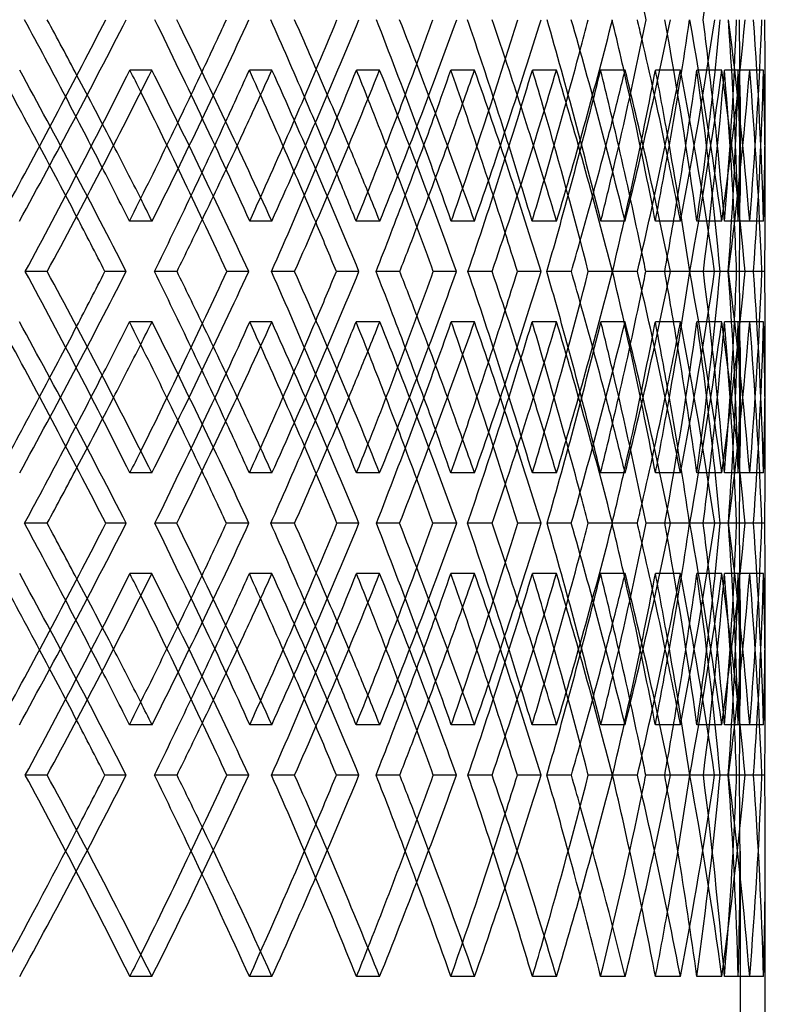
# Model space of a CAD drawing. Header units: millimetres. Extents: x -675 to 675, y -529 to 510.
# Tile 17 of 19: x 379 to 453, y -82 to 15. Entities that reach past the tile are written whole.
import ezdxf

# ---------------------------------------------------------------- set-up
doc = ezdxf.new("R2010")
doc.units = ezdxf.units.MM
doc.layers.add('HIDDEN', color=7, linetype='Continuous')
doc.layers.add('THICK', color=7, linetype='Continuous')

msp = doc.modelspace()

# ---------------------------------------------------------------- linework, layer by layer
at = {"layer": 'HIDDEN'}
for p, q in [((391.876, 10.259), (389.711, 10.259)), ((403.745, 10.259), (401.514, 10.259)), ((414.387, 10.259), (412.098, 10.259)), ((423.771, 10.259), (421.43, 10.259)), ((431.868, 10.259), (429.482, 10.259)), ((438.654, 10.259), (436.23, 10.259)), ((444.107, 10.259), (441.653, 10.259)), ((448.211, 10.259), (445.735, 10.259)), ((450.954, 10.259), (448.463, 10.259)), ((452.328, 10.259), (449.829, 10.259)), ((450, 7.602), (450, -2.141)), ((391.898, -4.676), (389.664, -4.676)), ((403.725, -4.676), (401.557, -4.676)), ((414.405, -4.676), (412.06, -4.676)), ((423.756, -4.676), (421.463, -4.676)), ((431.881, -4.676), (429.454, -4.676)), ((438.643, -4.676), (436.253, -4.676)), ((444.115, -4.676), (441.635, -4.676)), ((448.205, -4.676), (445.748, -4.676)), ((450.958, -4.676), (448.455, -4.676)), ((452.327, -4.676), (449.832, -4.676)), ((381.543, -9.65), (379.375, -9.65)), ((389.34, -9.65), (387.245, -9.65)), ((405.989, -9.65), (403.697, -9.65)), ((412.344, -9.65), (410.111, -9.65)), ((425.507, -9.65), (423.119, -9.65)), ((430.342, -9.65), (427.998, -9.65)), ((439.86, -9.65), (437.404, -9.65)), ((443.116, -9.65), (440.69, -9.65)), ((448.874, -9.65), (446.38, -9.65)), ((450.512, -9.65), (448.033, -9.65)), ((448.874, -9.65), (448.84, -9.65)), ((451.342, -9.65), (449.668, -9.65)), ((452.439, -9.65), (449.937, -9.65)), ((391.898, -14.624), (389.664, -14.624)), ((403.725, -14.624), (401.557, -14.624)), ((414.405, -14.624), (412.06, -14.624)), ((423.756, -14.624), (421.463, -14.624)), ((431.881, -14.624), (429.454, -14.624)), ((438.643, -14.624), (436.253, -14.624)), ((444.115, -14.624), (441.635, -14.624)), ((448.205, -14.624), (445.748, -14.624)), ((450.958, -14.624), (448.455, -14.624)), ((452.327, -14.624), (449.832, -14.624)), ((450, -17.159), (450, -26.902)), ((391.876, -29.559), (389.711, -29.559)), ((403.745, -29.559), (401.514, -29.559)), ((414.387, -29.559), (412.098, -29.559)), ((423.771, -29.559), (421.43, -29.559)), ((431.868, -29.559), (429.482, -29.559)), ((438.654, -29.559), (436.23, -29.559)), ((444.107, -29.559), (441.653, -29.559)), ((448.211, -29.559), (445.735, -29.559)), ((450.954, -29.559), (448.463, -29.559)), ((452.328, -29.559), (449.829, -29.559)), ((394.34, -34.533), (392.175, -34.533)), ((401.475, -34.533), (399.244, -34.533)), ((416.361, -34.533), (414.071, -34.533)), ((422.002, -34.533), (419.66, -34.533)), ((433.327, -34.533), (430.941, -34.533)), ((437.406, -34.533), (434.982, -34.533)), ((445.034, -34.533), (442.58, -34.533)), ((447.501, -34.533), (445.024, -34.533)), ((448.872, -34.533), (448.047, -34.533)), ((451.338, -34.533), (448.846, -34.533)), ((452.164, -34.533), (449.665, -34.533)), ((451.338, -34.533), (449.935, -34.533)), ((391.876, -39.508), (389.711, -39.508)), ((403.745, -39.508), (401.514, -39.508)), ((414.387, -39.508), (412.098, -39.508)), ((423.771, -39.508), (421.43, -39.508)), ((431.868, -39.508), (429.482, -39.508)), ((438.654, -39.508), (436.23, -39.508)), ((444.107, -39.508), (441.653, -39.508)), ((448.211, -39.508), (445.735, -39.508)), ((450.954, -39.508), (448.463, -39.508)), ((452.328, -39.508), (449.829, -39.508)), ((450, -42.165), (450, -51.907)), ((391.898, -54.442), (389.664, -54.442)), ((403.725, -54.442), (401.557, -54.442)), ((414.405, -54.442), (412.06, -54.442)), ((423.756, -54.442), (421.463, -54.442)), ((431.881, -54.442), (429.454, -54.442)), ((438.643, -54.442), (436.253, -54.442)), ((444.115, -54.442), (441.635, -54.442)), ((448.205, -54.442), (445.748, -54.442)), ((450.958, -54.442), (448.455, -54.442)), ((452.327, -54.442), (449.832, -54.442)), ((381.543, -59.417), (379.375, -59.417)), ((389.34, -59.417), (387.245, -59.417)), ((405.989, -59.417), (403.697, -59.417)), ((412.344, -59.417), (410.111, -59.417)), ((425.507, -59.417), (423.119, -59.417)), ((430.342, -59.417), (427.998, -59.417)), ((439.86, -59.417), (437.404, -59.417)), ((443.116, -59.417), (440.69, -59.417)), ((448.874, -59.417), (446.38, -59.417)), ((450.512, -59.417), (448.033, -59.417)), ((448.874, -59.417), (448.84, -59.417)), ((451.342, -59.417), (449.668, -59.417)), ((452.439, -59.417), (449.937, -59.417)), ((450, -66.926), (450, -84.8)), ((391.876, -79.326), (389.711, -79.326)), ((403.745, -79.326), (401.514, -79.326)), ((414.387, -79.326), (412.098, -79.326)), ((423.771, -79.326), (421.43, -79.326)), ((431.868, -79.326), (429.482, -79.326)), ((438.654, -79.326), (436.23, -79.326)), ((444.107, -79.326), (441.653, -79.326)), ((448.211, -79.326), (445.735, -79.326)), ((450.954, -79.326), (448.463, -79.326)), ((452.328, -79.326), (449.829, -79.326))]:
    msp.add_line(p, q, dxfattribs=at)
for centre, major_axis, ratio, start_param, end_param in [((0, 20.208), (-385.494, -385.494), 0.614698, 2.066934, 2.11096), ((0, 20.208), (-389.711, 389.711), 0.57735, -2.14972, -2.10545), ((0, 20.208), (-376.725, 376.725), 0.653333, -2.204835, -2.160565), ((0, 20.208), (-371.854, -371.854), 0.693385, 2.12205, 2.166075), ((0, 20.208), (-362.594, 362.594), 0.734997, -2.259951, -2.215681), ((0, 20.208), (-357.086, -357.086), 0.778331, 2.177166, 2.221191), ((0, 20.208), (-347.362, 347.362), 0.823565, -2.315067, -2.270797), ((0, 20.208), (-339.348, -339.348), 0.870901, 2.248683, 2.276245), ((0, 20.208), (-341.233, -341.233), 0.870901, 2.232281, 2.276306), ((0, 20.208), (-322.552, -322.552), 0.972815, 2.287091, 2.331361), ((0, 20.208), (-331.076, 331.076), 0.920565, -2.370182, -2.325912), ((0, -29.559), (-324.344, 324.344), 0.972815, -2.287397, -2.243265), ((0, -29.559), (-331.076, -331.076), 0.920565, 2.397531, 2.414561), ((0, 20.208), (-324.344, -324.344), 0.972815, 2.287397, 2.331422), ((0, -29.559), (-341.233, 341.233), 0.870901, -2.215714, -2.192515), ((0, 20.208), (-355.113, -355.113), 0.778331, 2.193568, 2.214371), ((0, 20.208), (-369.8, -369.8), 0.693385, 2.138452, 2.156272), ((0, -29.559), (-357.086, 357.086), 0.778331, -2.160598, -2.141687), ((0, 10.259), (-397.962, 397.962), 0.541173, -2.110849, -2.066837), ((0, 10.259), (-389.711, -389.711), 0.57735, 2.050139, 2.094395), ((0, -29.559), (-385.494, 385.494), 0.614698, -2.050367, -2.035013), ((0, 10.259), (-389.711, 389.711), 0.57735, -2.099206, -2.094395), ((0, 20.208), (-383.364, -383.364), 0.614698, 2.083336, 2.099451), ((0, 10.259), (-385.494, -385.494), 0.614698, 2.116494, 2.121953), ((0, 10.259), (-376.725, -376.725), 0.653333, 2.105254, 2.149511), ((0, 10.259), (-385.494, 385.494), 0.614698, -2.165965, -2.121953), ((0, -29.559), (-371.854, 371.854), 0.693385, -2.105482, -2.088767), ((0, 10.259), (-376.725, 376.725), 0.653333, -2.155844, -2.149511), ((0, 10.259), (-371.854, -371.854), 0.693385, 2.16969, 2.177069), ((0, 10.259), (-362.594, -362.594), 0.734997, 2.16037, 2.204626), ((0, 10.259), (-371.854, 371.854), 0.693385, -2.22108, -2.177069), ((0, 10.259), (-362.594, 362.594), 0.734997, -2.213508, -2.204626), ((0, 10.259), (-347.362, -347.362), 0.823565, 2.215486, 2.259742), ((0, 10.259), (-357.086, -357.086), 0.778331, 2.221275, 2.232184), ((0, 10.259), (-357.086, 357.086), 0.778331, -2.276196, -2.232184), ((0, 10.259), (-347.362, 347.362), 0.823565, -2.273965, -2.259742), ((0, 10.259), (-339.348, -339.348), 0.870901, 2.259742, 2.2873), ((0, 10.259), (-341.233, -341.233), 0.870901, 2.243288, 2.2873), ((0, 10.259), (-339.348, 339.348), 0.870901, -2.331556, -2.2873), ((0, 10.259), (-331.076, -331.076), 0.920565, 2.270601, 2.314858), ((0, 10.259), (-341.233, 341.233), 0.870901, -2.331312, -2.2873), ((0, 10.259), (-331.076, 331.076), 0.920565, -2.348406, -2.314858), ((0, 10.259), (-322.552, -322.552), 0.972815, 2.298159, 2.342416), ((0, 10.259), (-322.552, 322.552), 0.972815, -2.369973, -2.342416), ((0, 10.259), (-324.344, -324.344), 0.972815, 2.298404, 2.342416), ((0, 10.259), (-324.344, 324.344), 0.972815, -2.369973, -2.342416), ((0, -29.559), (-383.364, 383.364), 0.614698, -2.054805, -2.039279), ((0, -29.559), (-369.8, 369.8), 0.693385, -2.111347, -2.094395), ((0, -29.559), (-355.113, 355.113), 0.778331, -2.168796, -2.149511), ((0, 10.259), (-355.113, -355.113), 0.778331, 2.204626, 2.225827), ((0, -29.559), (-339.348, 339.348), 0.870901, -2.228589, -2.204626), ((0, -29.559), (-322.552, 322.552), 0.972815, -2.287091, -2.259742), ((0, -29.559), (-331.076, -331.076), 0.920565, 2.370182, 2.397531), ((0, 10.259), (-369.8, -369.8), 0.693385, 2.149511, 2.167521), ((0, 10.259), (-383.364, -383.364), 0.614698, 2.094395, 2.110615), ((0, -29.559), (-347.362, -347.362), 0.823565, 2.315067, 2.334971), ((0, 10.259), (-395.763, 395.763), 0.541173, -2.098991, -2.083553), ((0, 10.259), (-385.494, -385.494), 0.614698, 2.089366, 2.105393), ((0, 10.259), (-383.364, 383.364), 0.614698, -2.155475, -2.138668), ((0, 10.259), (-371.854, -371.854), 0.693385, 2.142784, 2.160508), ((0, 10.259), (-369.8, 369.8), 0.693385, -2.212797, -2.193784), ((0, 10.259), (-357.086, -357.086), 0.778331, 2.19493, 2.215624), ((0, 10.259), (-355.113, 355.113), 0.778331, -2.272219, -2.2489), ((0, -29.559), (-341.233, 341.233), 0.870901, -2.232281, -2.217984), ((0, -29.559), (-362.594, -362.594), 0.734997, 2.259951, 2.270774), ((0, -29.559), (-357.086, 357.086), 0.778331, -2.177166, -2.16818), ((0, -29.559), (-371.854, 371.854), 0.693385, -2.12205, -2.115599), ((0, -29.559), (-376.725, -376.725), 0.653333, 2.204835, 2.212104), ((0, -29.559), (-385.494, 385.494), 0.614698, -2.066934, -2.061997), ((0, -29.559), (-389.711, -389.711), 0.57735, 2.14972, 2.155057), ((0, 10.259), (-322.552, 322.552), 0.972815, -2.386672, -2.369973), ((0, -29.559), (-397.962, -397.962), 0.541173, 2.066837, 2.110849), ((0, -29.559), (-389.711, 389.711), 0.57735, -2.094395, -2.050139), ((0, -29.559), (-376.725, 376.725), 0.653333, -2.149511, -2.105254), ((0, -29.559), (-385.494, -385.494), 0.614698, 2.121953, 2.165965), ((0, -29.559), (-362.594, 362.594), 0.734997, -2.204626, -2.16037), ((0, -29.559), (-371.854, -371.854), 0.693385, 2.177069, 2.22108), ((0, -29.559), (-347.362, 347.362), 0.823565, -2.259742, -2.215486), ((0, -29.559), (-357.086, -357.086), 0.778331, 2.232184, 2.276196), ((0, -29.559), (-341.233, 341.233), 0.870901, -2.2873, -2.243288), ((0, -29.559), (-339.348, -339.348), 0.870901, 2.2873, 2.331556), ((0, -29.559), (-331.076, 331.076), 0.920565, -2.314858, -2.270601), ((0, -29.559), (-341.233, -341.233), 0.870901, 2.2873, 2.331312), ((0, -29.559), (-322.552, 322.552), 0.972815, -2.342416, -2.298159), ((0, -29.559), (-322.552, -322.552), 0.972815, 2.369973, 2.386672), ((0, -29.559), (-324.344, 324.344), 0.972815, -2.342416, -2.298404), ((0, -29.559), (-355.113, -355.113), 0.778331, 2.2489, 2.272219), ((0, -29.559), (-369.8, -369.8), 0.693385, 2.193784, 2.212797), ((0, -29.559), (-357.086, 357.086), 0.778331, -2.215624, -2.19493), ((0, -29.559), (-383.364, -383.364), 0.614698, 2.138668, 2.155475), ((0, -29.559), (-371.854, 371.854), 0.693385, -2.160508, -2.142784), ((0, -29.559), (-331.076, -331.076), 0.920565, 2.314858, 2.348406), ((0, -29.559), (-395.763, -395.763), 0.541173, 2.083553, 2.098991), ((0, 10.259), (-385.494, -385.494), 0.614698, 2.061997, 2.066934), ((0, -39.508), (-385.494, 385.494), 0.614698, -2.11096, -2.066934), ((0, -39.508), (-389.711, -389.711), 0.57735, 2.10545, 2.14972), ((0, -29.559), (-385.494, 385.494), 0.614698, -2.105393, -2.089366), ((0, 10.259), (-389.711, 389.711), 0.57735, -2.155057, -2.14972), ((0, 10.259), (-371.854, -371.854), 0.693385, 2.115599, 2.12205), ((0, -39.508), (-376.725, -376.725), 0.653333, 2.160565, 2.204835), ((0, -39.508), (-371.854, 371.854), 0.693385, -2.166075, -2.12205), ((0, 10.259), (-376.725, 376.725), 0.653333, -2.212104, -2.204835), ((0, 10.259), (-357.086, -357.086), 0.778331, 2.16818, 2.177166), ((0, -39.508), (-362.594, -362.594), 0.734997, 2.215681, 2.259951), ((0, -39.508), (-357.086, 357.086), 0.778331, -2.221191, -2.177166), ((0, 10.259), (-362.594, 362.594), 0.734997, -2.270774, -2.259951), ((0, -39.508), (-347.362, -347.362), 0.823565, 2.270797, 2.315067), ((0, 10.259), (-341.233, -341.233), 0.870901, 2.217984, 2.232281), ((0, -39.508), (-341.233, 341.233), 0.870901, -2.276306, -2.232281), ((0, 10.259), (-347.362, 347.362), 0.823565, -2.334971, -2.315067), ((0, 10.259), (-322.552, -322.552), 0.972815, 2.259742, 2.287091), ((0, -39.508), (-322.552, 322.552), 0.972815, -2.331361, -2.287091), ((0, -39.508), (-331.076, -331.076), 0.920565, 2.325912, 2.370182), ((0, 10.259), (-324.344, -324.344), 0.972815, 2.243265, 2.287397), ((0, 10.259), (-331.076, 331.076), 0.920565, -2.397531, -2.370182), ((0, -39.508), (-324.344, 324.344), 0.972815, -2.331422, -2.287397), ((0, 10.259), (-339.348, -339.348), 0.870901, 2.204626, 2.228589), ((0, -29.559), (-383.364, 383.364), 0.614698, -2.110615, -2.094395), ((0, -29.559), (-369.8, 369.8), 0.693385, -2.167521, -2.149511), ((0, -29.559), (-355.113, 355.113), 0.778331, -2.225827, -2.204626), ((0, -29.559), (-339.348, 339.348), 0.870901, -2.2873, -2.259742), ((0, -29.559), (-322.552, -322.552), 0.972815, 2.342416, 2.369973), ((0, -29.559), (-324.344, -324.344), 0.972815, 2.342416, 2.369973), ((0, 10.259), (-355.113, -355.113), 0.778331, 2.149511, 2.168796), ((0, 10.259), (-369.8, -369.8), 0.693385, 2.094395, 2.111347), ((0, 10.259), (-383.364, -383.364), 0.614698, 2.039279, 2.054805), ((0, 10.259), (-385.494, -385.494), 0.614698, 2.035013, 2.050367), ((0, -39.508), (-383.364, 383.364), 0.614698, -2.099451, -2.083336), ((0, 10.259), (-371.854, -371.854), 0.693385, 2.088767, 2.105482), ((0, -39.508), (-369.8, 369.8), 0.693385, -2.156272, -2.138452), ((0, 10.259), (-357.086, -357.086), 0.778331, 2.141687, 2.160598), ((0, -39.508), (-355.113, 355.113), 0.778331, -2.214371, -2.193568), ((0, 10.259), (-341.233, -341.233), 0.870901, 2.192515, 2.215714), ((0, -39.508), (-339.348, 339.348), 0.870901, -2.276245, -2.248683), ((0, -29.559), (-347.362, -347.362), 0.823565, 2.259742, 2.273965), ((0, -29.559), (-357.086, 357.086), 0.778331, -2.232184, -2.221275), ((0, -29.559), (-371.854, 371.854), 0.693385, -2.177069, -2.16969), ((0, -29.559), (-362.594, -362.594), 0.734997, 2.204626, 2.213508), ((0, -29.559), (-385.494, 385.494), 0.614698, -2.121953, -2.116494), ((0, -29.559), (-376.725, -376.725), 0.653333, 2.149511, 2.155844), ((0, 10.259), (-331.076, 331.076), 0.920565, -2.414561, -2.397531), ((0, -29.559), (-389.711, -389.711), 0.57735, 2.094395, 2.099206), ((0, -29.559), (-385.494, -385.494), 0.614698, 2.066934, 2.11096), ((0, -29.559), (-389.711, 389.711), 0.57735, -2.14972, -2.10545), ((0, -29.559), (-376.725, 376.725), 0.653333, -2.204835, -2.160565), ((0, -29.559), (-371.854, -371.854), 0.693385, 2.12205, 2.166075), ((0, -29.559), (-362.594, 362.594), 0.734997, -2.259951, -2.215681), ((0, -29.559), (-357.086, -357.086), 0.778331, 2.177166, 2.221191), ((0, -29.559), (-347.362, 347.362), 0.823565, -2.315067, -2.270797), ((0, -29.559), (-339.348, -339.348), 0.870901, 2.248683, 2.276245), ((0, -29.559), (-341.233, -341.233), 0.870901, 2.232281, 2.276306), ((0, -29.559), (-322.552, -322.552), 0.972815, 2.287091, 2.331361), ((0, -29.559), (-331.076, 331.076), 0.920565, -2.370182, -2.325912), ((0, -79.326), (-324.344, 324.344), 0.972815, -2.287397, -2.243265), ((0, -79.326), (-331.076, -331.076), 0.920565, 2.397531, 2.414561), ((0, -29.559), (-324.344, -324.344), 0.972815, 2.287397, 2.331422), ((0, -79.326), (-341.233, 341.233), 0.870901, -2.215714, -2.192515), ((0, -29.559), (-355.113, -355.113), 0.778331, 2.193568, 2.214371), ((0, -29.559), (-369.8, -369.8), 0.693385, 2.138452, 2.156272), ((0, -79.326), (-357.086, 357.086), 0.778331, -2.160598, -2.141687), ((0, -39.508), (-397.962, 397.962), 0.541173, -2.110849, -2.066837), ((0, -39.508), (-389.711, -389.711), 0.57735, 2.050139, 2.094395), ((0, -39.508), (-389.711, 389.711), 0.57735, -2.099206, -2.094395), ((0, -29.559), (-383.364, -383.364), 0.614698, 2.083336, 2.099451), ((0, -39.508), (-385.494, -385.494), 0.614698, 2.116494, 2.121953), ((0, -39.508), (-376.725, -376.725), 0.653333, 2.105254, 2.149511), ((0, -39.508), (-385.494, 385.494), 0.614698, -2.165965, -2.121953), ((0, -79.326), (-371.854, 371.854), 0.693385, -2.105482, -2.088767), ((0, -39.508), (-376.725, 376.725), 0.653333, -2.155844, -2.149511), ((0, -39.508), (-371.854, -371.854), 0.693385, 2.16969, 2.177069), ((0, -39.508), (-362.594, -362.594), 0.734997, 2.16037, 2.204626), ((0, -39.508), (-371.854, 371.854), 0.693385, -2.22108, -2.177069), ((0, -39.508), (-362.594, 362.594), 0.734997, -2.213508, -2.204626), ((0, -39.508), (-347.362, -347.362), 0.823565, 2.215486, 2.259742), ((0, -39.508), (-357.086, -357.086), 0.778331, 2.221275, 2.232184), ((0, -39.508), (-357.086, 357.086), 0.778331, -2.276196, -2.232184), ((0, -39.508), (-347.362, 347.362), 0.823565, -2.273965, -2.259742), ((0, -39.508), (-339.348, -339.348), 0.870901, 2.259742, 2.2873), ((0, -39.508), (-341.233, -341.233), 0.870901, 2.243288, 2.2873), ((0, -39.508), (-339.348, 339.348), 0.870901, -2.331556, -2.2873), ((0, -39.508), (-331.076, -331.076), 0.920565, 2.270601, 2.314858), ((0, -39.508), (-341.233, 341.233), 0.870901, -2.331312, -2.2873), ((0, -39.508), (-331.076, 331.076), 0.920565, -2.348406, -2.314858), ((0, -39.508), (-322.552, -322.552), 0.972815, 2.298159, 2.342416), ((0, -39.508), (-322.552, 322.552), 0.972815, -2.369973, -2.342416), ((0, -39.508), (-324.344, -324.344), 0.972815, 2.298404, 2.342416), ((0, -39.508), (-324.344, 324.344), 0.972815, -2.369973, -2.342416), ((0, -79.326), (-385.494, 385.494), 0.614698, -2.050367, -2.035013), ((0, -79.326), (-383.364, 383.364), 0.614698, -2.054805, -2.039279), ((0, -79.326), (-369.8, 369.8), 0.693385, -2.111347, -2.094395), ((0, -79.326), (-355.113, 355.113), 0.778331, -2.168796, -2.149511), ((0, -39.508), (-355.113, -355.113), 0.778331, 2.204626, 2.225827), ((0, -79.326), (-339.348, 339.348), 0.870901, -2.228589, -2.204626), ((0, -79.326), (-322.552, 322.552), 0.972815, -2.287091, -2.259742), ((0, -79.326), (-331.076, -331.076), 0.920565, 2.370182, 2.397531), ((0, -39.508), (-383.364, -383.364), 0.614698, 2.094395, 2.110615), ((0, -39.508), (-369.8, -369.8), 0.693385, 2.149511, 2.167521), ((0, -79.326), (-347.362, -347.362), 0.823565, 2.315067, 2.334971), ((0, -39.508), (-395.763, 395.763), 0.541173, -2.098991, -2.083553), ((0, -39.508), (-385.494, -385.494), 0.614698, 2.089366, 2.105393), ((0, -39.508), (-383.364, 383.364), 0.614698, -2.155475, -2.138668), ((0, -39.508), (-371.854, -371.854), 0.693385, 2.142784, 2.160508), ((0, -39.508), (-369.8, 369.8), 0.693385, -2.212797, -2.193784), ((0, -39.508), (-357.086, -357.086), 0.778331, 2.19493, 2.215624), ((0, -39.508), (-355.113, 355.113), 0.778331, -2.272219, -2.2489), ((0, -79.326), (-341.233, 341.233), 0.870901, -2.232281, -2.217984), ((0, -79.326), (-362.594, -362.594), 0.734997, 2.259951, 2.270774), ((0, -79.326), (-357.086, 357.086), 0.778331, -2.177166, -2.16818), ((0, -79.326), (-371.854, 371.854), 0.693385, -2.12205, -2.115599), ((0, -79.326), (-376.725, -376.725), 0.653333, 2.204835, 2.212104), ((0, -79.326), (-385.494, 385.494), 0.614698, -2.066934, -2.061997), ((0, -79.326), (-389.711, -389.711), 0.57735, 2.14972, 2.155057), ((0, -39.508), (-322.552, 322.552), 0.972815, -2.386672, -2.369973), ((0, -79.326), (-397.962, -397.962), 0.541173, 2.066837, 2.110849), ((0, -79.326), (-389.711, 389.711), 0.57735, -2.094395, -2.050139), ((0, -79.326), (-376.725, 376.725), 0.653333, -2.149511, -2.105254), ((0, -79.326), (-385.494, -385.494), 0.614698, 2.121953, 2.165965), ((0, -79.326), (-362.594, 362.594), 0.734997, -2.204626, -2.16037), ((0, -79.326), (-371.854, -371.854), 0.693385, 2.177069, 2.22108), ((0, -79.326), (-347.362, 347.362), 0.823565, -2.259742, -2.215486), ((0, -79.326), (-357.086, -357.086), 0.778331, 2.232184, 2.276196), ((0, -79.326), (-341.233, 341.233), 0.870901, -2.2873, -2.243288), ((0, -79.326), (-339.348, -339.348), 0.870901, 2.2873, 2.331556), ((0, -79.326), (-331.076, 331.076), 0.920565, -2.314858, -2.270601), ((0, -79.326), (-341.233, -341.233), 0.870901, 2.2873, 2.331312), ((0, -79.326), (-322.552, 322.552), 0.972815, -2.342416, -2.298159), ((0, -79.326), (-322.552, -322.552), 0.972815, 2.369973, 2.386672), ((0, -79.326), (-324.344, 324.344), 0.972815, -2.342416, -2.298404), ((0, -79.326), (-355.113, -355.113), 0.778331, 2.232184, 2.272219), ((0, -79.326), (-357.086, 357.086), 0.778331, -2.232184, -2.19493), ((0, -79.326), (-371.854, 371.854), 0.693385, -2.177069, -2.142784), ((0, -79.326), (-369.8, -369.8), 0.693385, 2.177069, 2.212797), ((0, -79.326), (-395.763, -395.763), 0.541173, 2.066837, 2.098991), ((0, -79.326), (-385.494, 385.494), 0.614698, -2.121953, -2.089366), ((0, -79.326), (-383.364, -383.364), 0.614698, 2.121953, 2.155475), ((0, -79.326), (-331.076, -331.076), 0.920565, 2.314858, 2.348406), ((0, -79.326), (-383.364, 383.364), 0.614698, -2.121953, -2.094395), ((0, -79.326), (-369.8, 369.8), 0.693385, -2.177069, -2.149511), ((0, -79.326), (-355.113, 355.113), 0.778331, -2.232184, -2.204626), ((0, -79.326), (-339.348, 339.348), 0.870901, -2.2873, -2.259742), ((0, -79.326), (-322.552, -322.552), 0.972815, 2.342416, 2.369973), ((0, -79.326), (-324.344, -324.344), 0.972815, 2.342416, 2.369973), ((0, -79.326), (-347.362, -347.362), 0.823565, 2.259742, 2.273965), ((0, -79.326), (-362.594, -362.594), 0.734997, 2.204626, 2.213508), ((0, -79.326), (-376.725, -376.725), 0.653333, 2.149511, 2.155844), ((0, -79.326), (-389.711, -389.711), 0.57735, 2.094395, 2.099206)]:
    msp.add_ellipse(centre, major_axis=major_axis, ratio=ratio, start_param=start_param, end_param=end_param, dxfattribs=at)
at = {"layer": 'THICK'}
for p, q in [((452.5, -2.209), (452.5, 7.808)), ((394.365, -9.65), (392.132, -9.65)), ((401.451, -9.65), (399.284, -9.65)), ((416.38, -9.65), (414.037, -9.65)), ((421.983, -9.65), (419.692, -9.65)), ((433.341, -9.65), (430.916, -9.65)), ((437.393, -9.65), (435.005, -9.65)), ((445.043, -9.65), (442.564, -9.65)), ((447.493, -9.65), (445.037, -9.65)), ((449.668, -9.65), (448.874, -9.65)), ((452.162, -9.65), (449.668, -9.65)), ((452.5, -27.108), (452.5, -17.091)), ((381.537, -34.533), (379.295, -34.533)), ((389.346, -34.533), (387.321, -34.533)), ((405.984, -34.533), (403.631, -34.533)), ((412.348, -34.533), (410.172, -34.533)), ((425.503, -34.533), (423.068, -34.533)), ((430.345, -34.533), (428.044, -34.533)), ((439.858, -34.533), (437.369, -34.533)), ((443.118, -34.533), (440.72, -34.533)), ((448.047, -34.533), (446.361, -34.533)), ((450.513, -34.533), (448.047, -34.533)), ((452.439, -34.533), (451.338, -34.533)), ((452.5, -51.976), (452.5, -41.958)), ((394.365, -59.417), (392.132, -59.417)), ((401.451, -59.417), (399.284, -59.417)), ((416.38, -59.417), (414.037, -59.417)), ((421.983, -59.417), (419.692, -59.417)), ((433.341, -59.417), (430.916, -59.417)), ((437.393, -59.417), (435.005, -59.417)), ((445.043, -59.417), (442.564, -59.417)), ((447.493, -59.417), (445.037, -59.417)), ((449.668, -59.417), (448.874, -59.417)), ((452.162, -59.417), (449.668, -59.417)), ((452.5, -89.8), (452.5, -66.857))]:
    msp.add_line(p, q, dxfattribs=at)
for centre, major_axis, ratio, start_param, end_param in [((0, 60.026), (-362.594, 362.594), 0.734997, -2.30433, -2.270774), ((0, 60.026), (-322.552, -322.552), 0.972815, 2.242712, 2.259742), ((0, -29.559), (-401.514, -401.514), 0.506059, 2.098703, 2.138983), ((0, -29.559), (-403.745, -403.745), 0.506059, 2.094298, 2.13843), ((0, -29.559), (-383.364, 383.364), 0.614698, -2.039279, -2.02225), ((0, -29.559), (-385.494, 385.494), 0.614698, -2.035013, -2.022802), ((0, 20.208), (-391.876, 391.876), 0.57735, -2.149414, -2.105389), ((0, 20.208), (-383.364, -383.364), 0.614698, 2.099451, 2.110898), ((0, -29.559), (-389.711, -389.711), 0.57735, 2.155057, 2.194099), ((0, -29.559), (-369.8, 369.8), 0.693385, -2.094395, -2.077365), ((0, -29.559), (-391.876, -391.876), 0.57735, 2.149414, 2.193546), ((0, -29.559), (-371.854, 371.854), 0.693385, -2.088767, -2.077918), ((0, 20.208), (-378.818, 378.818), 0.653333, -2.204529, -2.160504), ((0, 20.208), (-369.8, -369.8), 0.693385, 2.156272, 2.166014), ((0, -29.559), (-376.725, -376.725), 0.653333, 2.212104, 2.249214), ((0, -29.559), (-355.113, 355.113), 0.778331, -2.149511, -2.132481), ((0, -29.559), (-378.818, -378.818), 0.653333, 2.204529, 2.248662), ((0, -29.559), (-357.086, 357.086), 0.778331, -2.141687, -2.133033), ((0, 20.208), (-364.609, 364.609), 0.734997, -2.259645, -2.21562), ((0, 20.208), (-355.113, -355.113), 0.778331, 2.214371, 2.22113), ((0, -29.559), (-339.348, 339.348), 0.870901, -2.204626, -2.187596), ((0, -29.559), (-362.594, -362.594), 0.734997, 2.270774, 2.30433), ((0, -29.559), (-364.609, -364.609), 0.734997, 2.259645, 2.303777), ((0, -29.559), (-341.233, 341.233), 0.870901, -2.192515, -2.188149), ((0, 20.208), (-349.292, 349.292), 0.823565, -2.314761, -2.270736), ((0, -29.559), (-322.552, 322.552), 0.972815, -2.259742, -2.242712), ((0, -29.559), (-347.362, -347.362), 0.823565, 2.334971, 2.359446), ((0, -29.559), (-349.292, -349.292), 0.823565, 2.314761, 2.358893), ((0, 20.208), (-332.915, 332.915), 0.920565, -2.369876, -2.325851), ((0, -29.559), (-332.915, -332.915), 0.920565, 2.397531, 2.414009), ((0, 10.259), (-395.763, 395.763), 0.541173, -2.083553, -2.066837), ((0, 10.259), (-391.876, -391.876), 0.57735, 2.050383, 2.094395), ((0, 10.259), (-391.876, 391.876), 0.57735, -2.138407, -2.094395), ((0, 10.259), (-383.364, -383.364), 0.614698, 2.110615, 2.121953), ((0, 10.259), (-383.364, 383.364), 0.614698, -2.138668, -2.121953), ((0, 10.259), (-378.818, -378.818), 0.653333, 2.105499, 2.149511), ((0, 10.259), (-378.818, 378.818), 0.653333, -2.193523, -2.149511), ((0, 10.259), (-369.8, -369.8), 0.693385, 2.167521, 2.177069), ((0, 10.259), (-369.8, 369.8), 0.693385, -2.193784, -2.177069), ((0, 10.259), (-364.609, -364.609), 0.734997, 2.160615, 2.204626), ((0, 10.259), (-364.609, 364.609), 0.734997, -2.248638, -2.204626), ((0, 10.259), (-355.113, -355.113), 0.778331, 2.225827, 2.232184), ((0, 10.259), (-355.113, 355.113), 0.778331, -2.2489, -2.232184), ((0, 10.259), (-349.292, -349.292), 0.823565, 2.21573, 2.259742), ((0, 10.259), (-349.292, 349.292), 0.823565, -2.303754, -2.259742), ((0, 10.259), (-332.915, -332.915), 0.920565, 2.270846, 2.314858), ((0, 10.259), (-332.915, 332.915), 0.920565, -2.35887, -2.314858), ((0, 10.259), (-389.711, 389.711), 0.57735, -2.138652, -2.099206), ((0, 10.259), (-385.494, -385.494), 0.614698, 2.105393, 2.116494), ((0, -29.559), (-332.915, -332.915), 0.920565, 2.369876, 2.397531), ((0, 10.259), (-376.725, 376.725), 0.653333, -2.193767, -2.155844), ((0, 10.259), (-371.854, -371.854), 0.693385, 2.160508, 2.16969), ((0, 10.259), (-362.594, 362.594), 0.734997, -2.248883, -2.213508), ((0, 10.259), (-357.086, -357.086), 0.778331, 2.215624, 2.221275), ((0, 10.259), (-347.362, 347.362), 0.823565, -2.303999, -2.273965), ((0, -29.559), (-385.494, 385.494), 0.614698, -2.061997, -2.050367), ((0, 20.208), (-383.364, -383.364), 0.614698, 2.066628, 2.083336), ((0, -29.559), (-371.854, 371.854), 0.693385, -2.115599, -2.105482), ((0, 20.208), (-369.8, -369.8), 0.693385, 2.121744, 2.138452), ((0, 20.208), (-355.113, -355.113), 0.778331, 2.17686, 2.193568), ((0, -29.559), (-357.086, 357.086), 0.778331, -2.16818, -2.160598), ((0, 20.208), (-339.348, -339.348), 0.870901, 2.231975, 2.248683), ((0, -29.559), (-341.233, 341.233), 0.870901, -2.217984, -2.215714), ((0, -29.559), (-383.364, 383.364), 0.614698, -2.066628, -2.054805), ((0, -29.559), (-369.8, 369.8), 0.693385, -2.121744, -2.111347), ((0, -29.559), (-355.113, 355.113), 0.778331, -2.17686, -2.168796), ((0, 10.259), (-383.364, -383.364), 0.614698, 2.077696, 2.094395), ((0, 10.259), (-369.8, -369.8), 0.693385, 2.132812, 2.149511), ((0, 10.259), (-355.113, -355.113), 0.778331, 2.187928, 2.204626), ((0, 10.259), (-339.348, -339.348), 0.870901, 2.243043, 2.259742), ((0, 10.259), (-324.344, 324.344), 0.972815, -2.386427, -2.369973), ((0, -29.559), (-339.348, 339.348), 0.870901, -2.231975, -2.228589), ((0, 10.259), (-395.763, 395.763), 0.541173, -2.111094, -2.098991), ((0, 10.259), (-385.494, -385.494), 0.614698, 2.077941, 2.089366), ((0, 10.259), (-383.364, 383.364), 0.614698, -2.166209, -2.155475), ((0, 10.259), (-331.076, 331.076), 0.920565, -2.359114, -2.348406), ((0, 10.259), (-371.854, -371.854), 0.693385, 2.133057, 2.142784), ((0, 10.259), (-369.8, 369.8), 0.693385, -2.221325, -2.212797), ((0, 10.259), (-357.086, -357.086), 0.778331, 2.188172, 2.19493), ((0, 10.259), (-355.113, 355.113), 0.778331, -2.276441, -2.272219), ((0, -29.559), (-391.876, 391.876), 0.57735, -2.094395, -2.050383), ((0, -29.559), (-395.763, -395.763), 0.541173, 2.098991, 2.111094), ((0, -29.559), (-389.711, -389.711), 0.57735, 2.099206, 2.138652), ((0, -29.559), (-391.876, -391.876), 0.57735, 2.094395, 2.138407), ((0, -29.559), (-383.364, 383.364), 0.614698, -2.094395, -2.077696), ((0, -29.559), (-385.494, 385.494), 0.614698, -2.089366, -2.077941), ((0, -29.559), (-378.818, 378.818), 0.653333, -2.149511, -2.105499), ((0, -29.559), (-383.364, -383.364), 0.614698, 2.155475, 2.166209), ((0, -29.559), (-376.725, -376.725), 0.653333, 2.155844, 2.193767), ((0, -29.559), (-369.8, 369.8), 0.693385, -2.149511, -2.132812), ((0, -29.559), (-378.818, -378.818), 0.653333, 2.149511, 2.193523), ((0, -29.559), (-371.854, 371.854), 0.693385, -2.142784, -2.133057), ((0, -29.559), (-364.609, 364.609), 0.734997, -2.204626, -2.160615), ((0, -29.559), (-369.8, -369.8), 0.693385, 2.212797, 2.221325), ((0, -29.559), (-362.594, -362.594), 0.734997, 2.213508, 2.248883), ((0, -29.559), (-355.113, 355.113), 0.778331, -2.204626, -2.187928), ((0, -29.559), (-364.609, -364.609), 0.734997, 2.204626, 2.248638), ((0, -29.559), (-357.086, 357.086), 0.778331, -2.19493, -2.188172), ((0, -29.559), (-349.292, 349.292), 0.823565, -2.259742, -2.21573), ((0, -29.559), (-355.113, -355.113), 0.778331, 2.272219, 2.276441), ((0, -29.559), (-339.348, 339.348), 0.870901, -2.259742, -2.243043), ((0, -29.559), (-347.362, -347.362), 0.823565, 2.273965, 2.303999), ((0, -29.559), (-349.292, -349.292), 0.823565, 2.259742, 2.303754), ((0, -29.559), (-332.915, 332.915), 0.920565, -2.314858, -2.270846), ((0, -29.559), (-331.076, -331.076), 0.920565, 2.348406, 2.359114), ((0, -29.559), (-332.915, -332.915), 0.920565, 2.314858, 2.35887), ((0, -29.559), (-324.344, -324.344), 0.972815, 2.369973, 2.386427), ((0, 10.259), (-403.745, 403.745), 0.506059, -2.13843, -2.094298), ((0, 10.259), (-383.364, -383.364), 0.614698, 2.054805, 2.066628), ((0, -39.508), (-383.364, 383.364), 0.614698, -2.083336, -2.066628), ((0, -39.508), (-391.876, -391.876), 0.57735, 2.105389, 2.149414), ((0, 10.259), (-391.876, 391.876), 0.57735, -2.193546, -2.149414), ((0, 10.259), (-369.8, -369.8), 0.693385, 2.111347, 2.121744), ((0, -39.508), (-369.8, 369.8), 0.693385, -2.138452, -2.121744), ((0, -39.508), (-378.818, -378.818), 0.653333, 2.160504, 2.204529), ((0, 10.259), (-378.818, 378.818), 0.653333, -2.248662, -2.204529), ((0, 10.259), (-355.113, -355.113), 0.778331, 2.168796, 2.17686), ((0, -39.508), (-355.113, 355.113), 0.778331, -2.193568, -2.17686), ((0, -39.508), (-364.609, -364.609), 0.734997, 2.21562, 2.259645), ((0, 10.259), (-364.609, 364.609), 0.734997, -2.303777, -2.259645), ((0, 10.259), (-339.348, -339.348), 0.870901, 2.228589, 2.231975), ((0, -39.508), (-339.348, 339.348), 0.870901, -2.248683, -2.231975), ((0, -39.508), (-349.292, -349.292), 0.823565, 2.270736, 2.314761), ((0, 10.259), (-349.292, 349.292), 0.823565, -2.358893, -2.314761), ((0, -39.508), (-332.915, -332.915), 0.920565, 2.325851, 2.369876), ((0, 10.259), (-332.915, 332.915), 0.920565, -2.397531, -2.369876), ((0, 10.259), (-401.514, 401.514), 0.506059, -2.138983, -2.098703), ((0, 10.259), (-385.494, -385.494), 0.614698, 2.050367, 2.061997), ((0, 10.259), (-389.711, 389.711), 0.57735, -2.194099, -2.155057), ((0, 10.259), (-371.854, -371.854), 0.693385, 2.105482, 2.115599), ((0, 10.259), (-376.725, 376.725), 0.653333, -2.249214, -2.212104), ((0, 10.259), (-357.086, -357.086), 0.778331, 2.160598, 2.16818), ((0, 10.259), (-362.594, 362.594), 0.734997, -2.30433, -2.270774), ((0, 10.259), (-341.233, -341.233), 0.870901, 2.215714, 2.217984), ((0, -29.559), (-395.763, -395.763), 0.541173, 2.066837, 2.083553), ((0, -29.559), (-385.494, 385.494), 0.614698, -2.116494, -2.105393), ((0, -29.559), (-383.364, -383.364), 0.614698, 2.121953, 2.138668), ((0, -29.559), (-371.854, 371.854), 0.693385, -2.16969, -2.160508), ((0, -29.559), (-369.8, -369.8), 0.693385, 2.177069, 2.193784), ((0, -29.559), (-355.113, -355.113), 0.778331, 2.232184, 2.2489), ((0, -29.559), (-357.086, 357.086), 0.778331, -2.221275, -2.215624), ((0, 10.259), (-347.362, 347.362), 0.823565, -2.359446, -2.334971), ((0, -29.559), (-383.364, 383.364), 0.614698, -2.121953, -2.110615), ((0, -29.559), (-369.8, 369.8), 0.693385, -2.177069, -2.167521), ((0, 10.259), (-383.364, -383.364), 0.614698, 2.02225, 2.039279), ((0, 10.259), (-369.8, -369.8), 0.693385, 2.077365, 2.094395), ((0, 10.259), (-355.113, -355.113), 0.778331, 2.132481, 2.149511), ((0, -29.559), (-355.113, 355.113), 0.778331, -2.232184, -2.225827), ((0, 10.259), (-339.348, -339.348), 0.870901, 2.187596, 2.204626), ((0, 10.259), (-322.552, -322.552), 0.972815, 2.242712, 2.259742), ((0, 10.259), (-332.915, 332.915), 0.920565, -2.414009, -2.397531), ((0, 10.259), (-385.494, -385.494), 0.614698, 2.022802, 2.035013), ((0, -39.508), (-383.364, 383.364), 0.614698, -2.110898, -2.099451), ((0, 10.259), (-371.854, -371.854), 0.693385, 2.077918, 2.088767), ((0, -39.508), (-369.8, 369.8), 0.693385, -2.166014, -2.156272), ((0, 10.259), (-357.086, -357.086), 0.778331, 2.133033, 2.141687), ((0, -39.508), (-355.113, 355.113), 0.778331, -2.22113, -2.214371), ((0, 10.259), (-341.233, -341.233), 0.870901, 2.188149, 2.192515), ((0, -79.326), (-401.514, -401.514), 0.506059, 2.098703, 2.138983), ((0, -79.326), (-403.745, -403.745), 0.506059, 2.094298, 2.13843), ((0, -79.326), (-383.364, 383.364), 0.614698, -2.039279, -2.02225), ((0, -79.326), (-385.494, 385.494), 0.614698, -2.035013, -2.022802), ((0, -29.559), (-391.876, 391.876), 0.57735, -2.149414, -2.105389), ((0, -29.559), (-383.364, -383.364), 0.614698, 2.099451, 2.110898), ((0, -79.326), (-389.711, -389.711), 0.57735, 2.155057, 2.194099), ((0, -79.326), (-369.8, 369.8), 0.693385, -2.094395, -2.077365), ((0, -79.326), (-391.876, -391.876), 0.57735, 2.149414, 2.193546), ((0, -79.326), (-371.854, 371.854), 0.693385, -2.088767, -2.077918), ((0, -29.559), (-378.818, 378.818), 0.653333, -2.204529, -2.160504), ((0, -29.559), (-369.8, -369.8), 0.693385, 2.156272, 2.166014), ((0, -79.326), (-376.725, -376.725), 0.653333, 2.212104, 2.249214), ((0, -79.326), (-355.113, 355.113), 0.778331, -2.149511, -2.132481), ((0, -79.326), (-378.818, -378.818), 0.653333, 2.204529, 2.248662), ((0, -79.326), (-357.086, 357.086), 0.778331, -2.141687, -2.133033), ((0, -29.559), (-364.609, 364.609), 0.734997, -2.259645, -2.21562), ((0, -29.559), (-355.113, -355.113), 0.778331, 2.214371, 2.22113), ((0, -79.326), (-339.348, 339.348), 0.870901, -2.204626, -2.187596), ((0, -79.326), (-362.594, -362.594), 0.734997, 2.270774, 2.30433), ((0, -79.326), (-364.609, -364.609), 0.734997, 2.259645, 2.303777), ((0, -79.326), (-341.233, 341.233), 0.870901, -2.192515, -2.188149), ((0, -29.559), (-349.292, 349.292), 0.823565, -2.314761, -2.270736), ((0, -79.326), (-322.552, 322.552), 0.972815, -2.259742, -2.242712), ((0, -79.326), (-347.362, -347.362), 0.823565, 2.334971, 2.359446), ((0, -79.326), (-349.292, -349.292), 0.823565, 2.314761, 2.358893), ((0, -29.559), (-332.915, 332.915), 0.920565, -2.369876, -2.325851), ((0, -79.326), (-332.915, -332.915), 0.920565, 2.397531, 2.414009), ((0, -39.508), (-395.763, 395.763), 0.541173, -2.083553, -2.066837), ((0, -39.508), (-391.876, -391.876), 0.57735, 2.050383, 2.094395), ((0, -39.508), (-391.876, 391.876), 0.57735, -2.138407, -2.094395), ((0, -39.508), (-383.364, -383.364), 0.614698, 2.110615, 2.121953), ((0, -39.508), (-383.364, 383.364), 0.614698, -2.138668, -2.121953), ((0, -39.508), (-378.818, -378.818), 0.653333, 2.105499, 2.149511), ((0, -39.508), (-378.818, 378.818), 0.653333, -2.193523, -2.149511), ((0, -39.508), (-369.8, -369.8), 0.693385, 2.167521, 2.177069), ((0, -39.508), (-369.8, 369.8), 0.693385, -2.193784, -2.177069), ((0, -39.508), (-364.609, -364.609), 0.734997, 2.160615, 2.204626), ((0, -39.508), (-364.609, 364.609), 0.734997, -2.248638, -2.204626), ((0, -39.508), (-355.113, -355.113), 0.778331, 2.225827, 2.232184), ((0, -39.508), (-355.113, 355.113), 0.778331, -2.2489, -2.232184), ((0, -39.508), (-349.292, -349.292), 0.823565, 2.21573, 2.259742), ((0, -39.508), (-349.292, 349.292), 0.823565, -2.303754, -2.259742), ((0, -39.508), (-332.915, -332.915), 0.920565, 2.270846, 2.314858), ((0, -39.508), (-332.915, 332.915), 0.920565, -2.35887, -2.314858), ((0, -39.508), (-389.711, 389.711), 0.57735, -2.138652, -2.099206), ((0, -39.508), (-385.494, -385.494), 0.614698, 2.105393, 2.116494), ((0, -39.508), (-376.725, 376.725), 0.653333, -2.193767, -2.155844), ((0, -79.326), (-332.915, -332.915), 0.920565, 2.369876, 2.397531), ((0, -39.508), (-371.854, -371.854), 0.693385, 2.160508, 2.16969), ((0, -39.508), (-362.594, 362.594), 0.734997, -2.248883, -2.213508), ((0, -39.508), (-357.086, -357.086), 0.778331, 2.215624, 2.221275), ((0, -39.508), (-347.362, 347.362), 0.823565, -2.303999, -2.273965), ((0, -79.326), (-385.494, 385.494), 0.614698, -2.061997, -2.050367), ((0, -29.559), (-383.364, -383.364), 0.614698, 2.066628, 2.083336), ((0, -79.326), (-371.854, 371.854), 0.693385, -2.115599, -2.105482), ((0, -29.559), (-369.8, -369.8), 0.693385, 2.121744, 2.138452), ((0, -29.559), (-355.113, -355.113), 0.778331, 2.17686, 2.193568), ((0, -79.326), (-357.086, 357.086), 0.778331, -2.16818, -2.160598), ((0, -29.559), (-339.348, -339.348), 0.870901, 2.231975, 2.248683), ((0, -79.326), (-341.233, 341.233), 0.870901, -2.217984, -2.215714), ((0, -79.326), (-383.364, 383.364), 0.614698, -2.066628, -2.054805), ((0, -79.326), (-369.8, 369.8), 0.693385, -2.121744, -2.111347), ((0, -79.326), (-355.113, 355.113), 0.778331, -2.17686, -2.168796), ((0, -39.508), (-383.364, -383.364), 0.614698, 2.077696, 2.094395), ((0, -39.508), (-369.8, -369.8), 0.693385, 2.132812, 2.149511), ((0, -39.508), (-355.113, -355.113), 0.778331, 2.187928, 2.204626), ((0, -39.508), (-339.348, -339.348), 0.870901, 2.243043, 2.259742), ((0, -39.508), (-324.344, 324.344), 0.972815, -2.386427, -2.369973), ((0, -79.326), (-339.348, 339.348), 0.870901, -2.231975, -2.228589), ((0, -39.508), (-395.763, 395.763), 0.541173, -2.111094, -2.098991), ((0, -39.508), (-385.494, -385.494), 0.614698, 2.077941, 2.089366), ((0, -39.508), (-383.364, 383.364), 0.614698, -2.166209, -2.155475), ((0, -39.508), (-371.854, -371.854), 0.693385, 2.133057, 2.142784), ((0, -39.508), (-331.076, 331.076), 0.920565, -2.359114, -2.348406), ((0, -39.508), (-369.8, 369.8), 0.693385, -2.221325, -2.212797), ((0, -39.508), (-357.086, -357.086), 0.778331, 2.188172, 2.19493), ((0, -39.508), (-355.113, 355.113), 0.778331, -2.276441, -2.272219), ((0, -79.326), (-391.876, 391.876), 0.57735, -2.094395, -2.050383), ((0, -79.326), (-395.763, -395.763), 0.541173, 2.098991, 2.111094), ((0, -79.326), (-389.711, -389.711), 0.57735, 2.099206, 2.138652), ((0, -79.326), (-391.876, -391.876), 0.57735, 2.094395, 2.138407), ((0, -79.326), (-383.364, 383.364), 0.614698, -2.094395, -2.077696), ((0, -79.326), (-385.494, 385.494), 0.614698, -2.089366, -2.077941), ((0, -79.326), (-378.818, 378.818), 0.653333, -2.149511, -2.105499), ((0, -79.326), (-383.364, -383.364), 0.614698, 2.155475, 2.166209), ((0, -79.326), (-376.725, -376.725), 0.653333, 2.155844, 2.193767), ((0, -79.326), (-369.8, 369.8), 0.693385, -2.149511, -2.132812), ((0, -79.326), (-378.818, -378.818), 0.653333, 2.149511, 2.193523), ((0, -79.326), (-371.854, 371.854), 0.693385, -2.142784, -2.133057), ((0, -79.326), (-364.609, 364.609), 0.734997, -2.204626, -2.160615), ((0, -79.326), (-369.8, -369.8), 0.693385, 2.212797, 2.221325), ((0, -79.326), (-362.594, -362.594), 0.734997, 2.213508, 2.248883), ((0, -79.326), (-355.113, 355.113), 0.778331, -2.204626, -2.187928), ((0, -79.326), (-364.609, -364.609), 0.734997, 2.204626, 2.248638), ((0, -79.326), (-357.086, 357.086), 0.778331, -2.19493, -2.188172), ((0, -79.326), (-349.292, 349.292), 0.823565, -2.259742, -2.21573), ((0, -79.326), (-355.113, -355.113), 0.778331, 2.272219, 2.276441), ((0, -79.326), (-339.348, 339.348), 0.870901, -2.259742, -2.243043), ((0, -79.326), (-347.362, -347.362), 0.823565, 2.273965, 2.303999), ((0, -79.326), (-349.292, -349.292), 0.823565, 2.259742, 2.303754), ((0, -79.326), (-332.915, 332.915), 0.920565, -2.314858, -2.270846), ((0, -79.326), (-331.076, -331.076), 0.920565, 2.348406, 2.359114), ((0, -79.326), (-332.915, -332.915), 0.920565, 2.314858, 2.35887), ((0, -79.326), (-324.344, -324.344), 0.972815, 2.369973, 2.386427)]:
    msp.add_ellipse(centre, major_axis=major_axis, ratio=ratio, start_param=start_param, end_param=end_param, dxfattribs=at)

doc.saveas('drawing.dxf')
